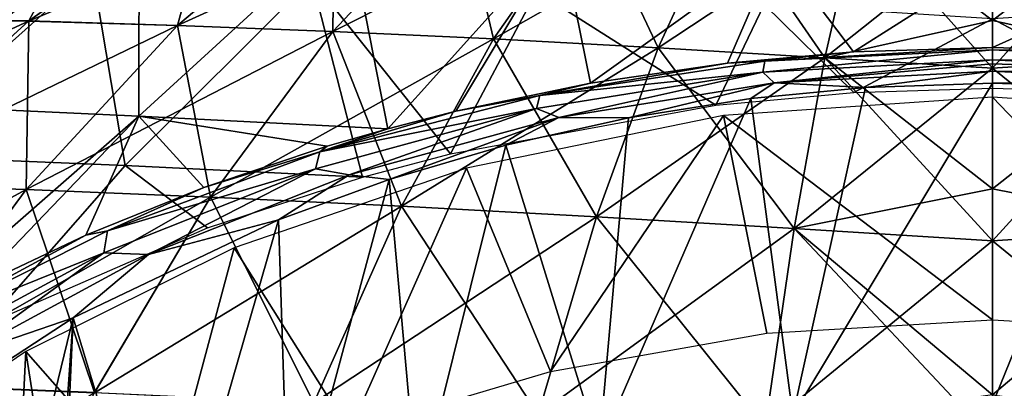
# Model space of a CAD drawing. Header units: millimetres. Extents: x -148 to 148, y -43 to 91.
# Tile 87 of 149: x -36 to 0, y 53 to 67. Entities that reach past the tile are written whole.
import ezdxf

# ---------------------------------------------------------------- set-up
doc = ezdxf.new("R2010")
doc.units = ezdxf.units.MM
doc.header["$LTSCALE"] = 65.185185
for name, color, linetype in [('1', 7, 'CONTINUOUS'), ('179', 7, 'CONTINUOUS'), ('181', 7, 'CONTINUOUS'), ('186', 7, 'CONTINUOUS'), ('187', 7, 'CONTINUOUS'), ('2', 7, 'CONTINUOUS'), ('204', 7, 'CONTINUOUS'), ('206', 7, 'CONTINUOUS'), ('208', 7, 'CONTINUOUS'), ('210', 7, 'CONTINUOUS'), ('268', 7, 'CONTINUOUS'), ('269', 7, 'CONTINUOUS'), ('3', 7, 'CONTINUOUS'), ('4', 7, 'CONTINUOUS')]:
    doc.layers.add(name, color=color, linetype=linetype)

msp = doc.modelspace()

# ---------------------------------------------------------------- linework, layer by layer
at = {"layer": '1', "color": 254, "linetype": 'Continuous', "true_color": 0xb0e0e6}
for points in [[(6.2, 65.407, -39.459), (0, 64.997, -40.179), (5.013, 70.64, -32.026), (6.2, 65.407, -39.459)], [(5.013, 70.64, -32.026), (0, 64.997, -40.179), (0, 66.765, -37.909), (5.013, 70.64, -32.026)], [(0, 70.324, -32.705), (5.013, 70.64, -32.026), (0, 66.765, -37.909), (0, 70.324, -32.705)], [(7.337, 59.085, -46.465), (0, 58.61, -47.184), (6.2, 65.407, -39.459), (7.337, 59.085, -46.465)], [(6.2, 65.407, -39.459), (0, 58.61, -47.184), (0, 60.534, -45.241), (6.2, 65.407, -39.459)], [(0, 64.997, -40.179), (6.2, 65.407, -39.459), (0, 60.534, -45.241), (0, 64.997, -40.179)], [(0, 58.61, -47.184), (7.337, 59.085, -46.465), (0, 52.905, -52.295), (0, 58.61, -47.184)], [(8.414, 51.729, -52.954), (0, 51.229, -53.641), (7.337, 59.085, -46.465), (8.414, 51.729, -52.954)], [(7.337, 59.085, -46.465), (0, 51.229, -53.641), (0, 52.905, -52.295), (7.337, 59.085, -46.465)]]:
    msp.add_3dface(points, dxfattribs=at)
at = {"layer": '179', "color": 7, "linetype": 'Continuous'}
for points in [[(0, 68.878, -56.148), (8.002, 69.388, -55.318), (0, 65.76, -59.449), (0, 68.878, -56.148)], [(0, 65.76, -59.449), (8.002, 69.388, -55.318), (5.216, 65.599, -59.507), (0, 65.76, -59.449)]]:
    msp.add_3dface(points, dxfattribs=at)
at = {"layer": '181', "color": 7, "linetype": 'Continuous'}
for points in [[(-39.106, 71, -47.334), (-31.598, 70.686, -49.976), (-40.706, 63.641, -55.482), (-39.106, 71, -47.334)], [(-40.706, 63.641, -55.482), (-31.598, 70.686, -49.976), (-31.61, 63.228, -58.31), (-40.706, 63.641, -55.482)], [(-31.598, 70.686, -49.976), (-23.867, 70.309, -52.2), (-31.61, 63.228, -58.31), (-31.598, 70.686, -49.976)], [(-31.61, 63.228, -58.31), (-23.867, 70.309, -52.2), (-22.395, 62.755, -60.559), (-31.61, 63.228, -58.31)], [(-23.867, 70.309, -52.2), (-15.98, 69.875, -53.986), (-22.395, 62.755, -60.559), (-23.867, 70.309, -52.2)], [(-22.395, 62.755, -60.559), (-15.98, 69.875, -53.986), (-19.867, 63.404, -60.318), (-22.395, 62.755, -60.559)], [(-19.867, 63.404, -60.318), (-15.98, 69.875, -53.986), (-14.889, 64.441, -59.934), (-19.867, 63.404, -60.318)], [(-15.98, 69.875, -53.986), (-8.001, 69.388, -55.317), (-14.889, 64.441, -59.934), (-15.98, 69.875, -53.986)], [(-14.889, 64.441, -59.934), (-8.001, 69.388, -55.317), (-9.819, 65.186, -59.659), (-14.889, 64.441, -59.934)], [(-9.819, 65.186, -59.659), (-8.001, 69.388, -55.317), (-5.141, 65.603, -59.505), (-9.819, 65.186, -59.659)], [(-8.001, 69.388, -55.317), (0, 68.878, -56.148), (-5.141, 65.603, -59.505), (-8.001, 69.388, -55.317)], [(0, 68.878, -56.148), (0, 65.76, -59.449), (-5.141, 65.603, -59.505), (0, 68.878, -56.148)], [(-40.706, 63.641, -55.482), (-31.61, 63.228, -58.31), (-40.777, 55.197, -63.346), (-40.706, 63.641, -55.482)], [(-40.777, 55.197, -63.346), (-31.61, 63.228, -58.31), (-37.743, 56.839, -62.747), (-40.777, 55.197, -63.346)], [(-37.743, 56.839, -62.747), (-31.61, 63.228, -58.31), (-33.579, 58.812, -62.022), (-37.743, 56.839, -62.747)], [(-33.579, 58.812, -62.022), (-31.61, 63.228, -58.31), (-29.204, 60.575, -61.37), (-33.579, 58.812, -62.022)], [(-31.61, 63.228, -58.31), (-24.634, 62.11, -60.799), (-29.204, 60.575, -61.37), (-31.61, 63.228, -58.31)], [(-31.61, 63.228, -58.31), (-22.395, 62.755, -60.559), (-24.634, 62.11, -60.799), (-31.61, 63.228, -58.31)]]:
    msp.add_3dface(points, dxfattribs=at)
at = {"layer": '186', "color": 7, "linetype": 'Continuous'}
for points in [[(-4.697, 64.287, -60.097), (-7.395, 52.141, -60.807), (-8.944, 63.88, -60.248), (-4.697, 64.287, -60.097)], [(0, 52.558, -60.663), (-7.395, 52.141, -60.807), (0, 64.442, -60.04), (0, 52.558, -60.663)], [(0, 64.442, -60.04), (-7.395, 52.141, -60.807), (-4.697, 64.287, -60.097), (0, 64.442, -60.04)], [(-7.395, 52.141, -60.807), (-14.562, 50.934, -61.226), (-8.944, 63.88, -60.248), (-7.395, 52.141, -60.807)], [(-8.944, 63.88, -60.248), (-14.562, 50.934, -61.226), (-13.481, 63.163, -60.515), (-8.944, 63.88, -60.248)], [(-13.481, 63.163, -60.515), (-14.562, 50.934, -61.226), (-18.016, 62.147, -60.893), (-13.481, 63.163, -60.515)], [(-18.016, 62.147, -60.893), (-21.279, 49.047, -61.88), (-22.335, 60.88, -61.364), (-18.016, 62.147, -60.893)], [(-14.562, 50.934, -61.226), (-21.279, 49.047, -61.88), (-18.016, 62.147, -60.893), (-14.562, 50.934, -61.226)], [(-22.335, 60.88, -61.364), (-26.049, 47.153, -62.515), (-26.443, 59.382, -61.919), (-22.335, 60.88, -61.364)], [(-21.279, 49.047, -61.88), (-26.049, 47.153, -62.515), (-22.335, 60.88, -61.364), (-21.279, 49.047, -61.88)], [(-26.443, 59.382, -61.919), (-30.691, 44.64, -63.29), (-34.048, 55.748, -63.243), (-26.443, 59.382, -61.919)], [(-26.049, 47.153, -62.515), (-30.691, 44.64, -63.29), (-26.443, 59.382, -61.919), (-26.049, 47.153, -62.515)], [(-34.048, 55.748, -63.243), (-38.458, 37.624, -65.039), (-40.887, 51.266, -64.828), (-34.048, 55.748, -63.243)], [(-35.049, 41.353, -64.186), (-38.458, 37.624, -65.039), (-34.048, 55.748, -63.243), (-35.049, 41.353, -64.186)], [(-34.672, 41.686, -64.102), (-35.049, 41.353, -64.186), (-34.048, 55.748, -63.243), (-34.672, 41.686, -64.102)], [(-30.691, 44.64, -63.29), (-34.672, 41.686, -64.102), (-34.048, 55.748, -63.243), (-30.691, 44.64, -63.29)]]:
    msp.add_3dface(points, dxfattribs=at)
at = {"layer": '187', "color": 7, "linetype": 'Continuous'}
for points in [[(0, 52.558, -60.663), (0, 64.442, -60.04), (4.765, 64.284, -60.098), (0, 52.558, -60.663)], [(0, 52.558, -60.663), (4.765, 64.284, -60.098), (7.393, 52.144, -60.807), (0, 52.558, -60.663)]]:
    msp.add_3dface(points, dxfattribs=at)
at = {"layer": '2', "color": 254, "linetype": 'Continuous', "true_color": 0xb0e0e6}
for points in [[(0, 70.324, 32.705), (6.2, 65.408, 39.458), (5.013, 70.64, 32.025), (0, 70.324, 32.705)], [(0, 66.765, 37.909), (6.2, 65.408, 39.458), (0, 70.324, 32.705), (0, 66.765, 37.909)], [(0, 64.997, 40.179), (6.2, 65.408, 39.458), (0, 66.765, 37.909), (0, 64.997, 40.179)], [(0, 64.997, 40.179), (7.337, 59.086, 46.463), (6.2, 65.408, 39.458), (0, 64.997, 40.179)], [(0, 60.534, 45.241), (7.337, 59.086, 46.463), (0, 64.997, 40.179), (0, 60.534, 45.241)], [(0, 58.61, 47.184), (7.337, 59.086, 46.463), (0, 60.534, 45.241), (0, 58.61, 47.184)], [(0, 58.61, 47.184), (8.414, 51.731, 52.953), (7.337, 59.086, 46.463), (0, 58.61, 47.184)], [(0, 52.905, 52.295), (8.414, 51.731, 52.953), (0, 58.61, 47.184), (0, 52.905, 52.295)]]:
    msp.add_3dface(points, dxfattribs=at)
at = {"layer": '204', "color": 7, "linetype": 'Continuous'}
for points in [[(-0.001, 66.826, -54.689), (5.13, 64.097, -57.471), (8.455, 67.358, -53.805), (-0.001, 66.826, -54.689)], [(0, 64.254, -57.415), (5.13, 64.097, -57.471), (-0.001, 66.826, -54.689), (0, 64.254, -57.415)]]:
    msp.add_3dface(points, dxfattribs=at)
at = {"layer": '206', "color": 7, "linetype": 'Continuous'}
for points in [[(0, 55.678, -57.996), (8.379, 55.18, -58.177), (0, 63.923, -57.564), (0, 55.678, -57.996)], [(0, 63.923, -57.564), (8.379, 55.18, -58.177), (9.951, 63.247, -57.819), (0, 63.923, -57.564)]]:
    msp.add_3dface(points, dxfattribs=at)
at = {"layer": '208', "color": 7, "linetype": 'Continuous'}
for points in [[(-41.196, 68.94, -45.098), (-41.025, 61.768, -53.647), (-33.336, 68.652, -47.989), (-41.196, 68.94, -45.098)], [(-41.025, 61.768, -53.647), (-32.113, 61.391, -56.447), (-33.336, 68.652, -47.989), (-41.025, 61.768, -53.647)], [(-33.336, 68.652, -47.989), (-32.113, 61.391, -56.447), (-25.206, 68.288, -50.419), (-33.336, 68.652, -47.989)], [(-32.113, 61.391, -56.447), (-23.325, 60.967, -58.633), (-25.206, 68.288, -50.419), (-32.113, 61.391, -56.447)], [(-23.325, 60.967, -58.633), (-20.075, 61.83, -58.311), (-25.206, 68.288, -50.419), (-23.325, 60.967, -58.633)], [(-25.206, 68.288, -50.419), (-20.075, 61.83, -58.311), (-16.885, 67.855, -52.365), (-25.206, 68.288, -50.419)], [(-20.075, 61.83, -58.311), (-10.242, 63.625, -57.646), (-16.885, 67.855, -52.365), (-20.075, 61.83, -58.311)], [(-16.885, 67.855, -52.365), (-10.242, 63.625, -57.646), (-8.456, 67.358, -53.803), (-16.885, 67.855, -52.365)], [(-10.242, 63.625, -57.646), (-5.134, 64.096, -57.472), (-8.456, 67.358, -53.803), (-10.242, 63.625, -57.646)], [(-5.134, 64.096, -57.472), (-0.001, 66.826, -54.689), (-8.456, 67.358, -53.803), (-5.134, 64.096, -57.472)], [(0, 64.254, -57.415), (-0.001, 66.826, -54.689), (-5.134, 64.096, -57.472), (0, 64.254, -57.415)], [(-32.113, 61.391, -56.447), (-41.025, 61.768, -53.647), (-37.297, 55.489, -60.663), (-32.113, 61.391, -56.447)], [(-29.072, 59.081, -59.336), (-32.113, 61.391, -56.447), (-37.297, 55.489, -60.663), (-29.072, 59.081, -59.336)], [(-23.325, 60.967, -58.633), (-32.113, 61.391, -56.447), (-29.072, 59.081, -59.336), (-23.325, 60.967, -58.633)]]:
    msp.add_3dface(points, dxfattribs=at)
at = {"layer": '210', "color": 7, "linetype": 'Continuous'}
for points in [[(0, 55.678, -57.996), (0, 63.923, -57.564), (-9.959, 63.243, -57.819), (0, 55.678, -57.996)], [(-9.959, 63.243, -57.819), (-19.479, 61.302, -58.551), (-16.363, 53.762, -58.694), (-9.959, 63.243, -57.819)], [(-8.362, 55.179, -58.177), (-9.959, 63.243, -57.819), (-16.363, 53.762, -58.694), (-8.362, 55.179, -58.177)], [(0, 55.678, -57.996), (-9.959, 63.243, -57.819), (-8.362, 55.179, -58.177), (0, 55.678, -57.996)], [(-19.479, 61.302, -58.551), (-28.083, 58.341, -59.663), (-23.813, 51.56, -59.497), (-19.479, 61.302, -58.551)], [(-16.363, 53.762, -58.694), (-19.479, 61.302, -58.551), (-23.813, 51.56, -59.497), (-16.363, 53.762, -58.694)], [(-28.083, 58.341, -59.663), (-35.798, 54.506, -61.077), (-30.672, 48.672, -60.541), (-28.083, 58.341, -59.663)], [(-23.813, 51.56, -59.497), (-28.083, 58.341, -59.663), (-30.672, 48.672, -60.541), (-23.813, 51.56, -59.497)], [(-35.798, 54.506, -61.077), (-42.727, 49.802, -62.758), (-36.247, 45.409, -61.643), (-35.798, 54.506, -61.077)], [(-34.545, 46.533, -61.28), (-35.798, 54.506, -61.077), (-36.247, 45.409, -61.643), (-34.545, 46.533, -61.28)], [(-30.672, 48.672, -60.541), (-35.798, 54.506, -61.077), (-34.545, 46.533, -61.28), (-30.672, 48.672, -60.541)]]:
    msp.add_3dface(points, dxfattribs=at)
at = {"layer": '268', "color": 7, "linetype": 'Continuous'}
for points in [[(0, 65.76, -59.449), (5.216, 65.599, -59.507), (0, 65.685, -59.52), (0, 65.76, -59.449)], [(0, 65.685, -59.52), (5.216, 65.599, -59.507), (8.425, 65.259, -59.679), (0, 65.685, -59.52)], [(0, 65.685, -59.52), (8.425, 65.259, -59.679), (0, 65.313, -59.788), (0, 65.685, -59.52)], [(0, 65.313, -59.788), (8.425, 65.259, -59.679), (8.501, 64.858, -59.963), (0, 65.313, -59.788)], [(0, 65.313, -59.788), (8.501, 64.858, -59.963), (0, 65.156, -59.868), (0, 65.313, -59.788)], [(0, 65.156, -59.868), (8.501, 64.858, -59.963), (0, 64.891, -59.965), (0, 65.156, -59.868)], [(0, 64.442, -60.04), (0, 64.891, -59.965), (8.084, 64.457, -60.131), (0, 64.442, -60.04)], [(0, 64.891, -59.965), (8.501, 64.858, -59.963), (8.084, 64.457, -60.131), (0, 64.891, -59.965)], [(4.765, 64.284, -60.098), (0, 64.442, -60.04), (8.084, 64.457, -60.131), (4.765, 64.284, -60.098)]]:
    msp.add_3dface(points, dxfattribs=at)
at = {"layer": '269', "color": 7, "linetype": 'Continuous'}
for points in [[(-8.425, 65.257, -59.679), (0, 65.685, -59.52), (-8.5, 64.857, -59.963), (-8.425, 65.257, -59.679)], [(0, 65.685, -59.52), (0, 65.313, -59.788), (-8.5, 64.857, -59.963), (0, 65.685, -59.52)], [(-5.141, 65.603, -59.505), (0, 65.76, -59.449), (-8.425, 65.257, -59.679), (-5.141, 65.603, -59.505)], [(0, 65.76, -59.449), (0, 65.685, -59.52), (-8.425, 65.257, -59.679), (0, 65.76, -59.449)], [(-9.819, 65.186, -59.659), (-5.141, 65.603, -59.505), (-8.425, 65.257, -59.679), (-9.819, 65.186, -59.659)], [(0, 65.313, -59.788), (-8.085, 64.455, -60.131), (-8.5, 64.857, -59.963), (0, 65.313, -59.788)], [(0, 65.313, -59.788), (0, 65.156, -59.868), (-8.085, 64.455, -60.131), (0, 65.313, -59.788)], [(-16.757, 63.992, -60.154), (-8.425, 65.257, -59.679), (-8.5, 64.857, -59.963), (-16.757, 63.992, -60.154)], [(-16.757, 63.992, -60.154), (-9.819, 65.186, -59.659), (-8.425, 65.257, -59.679), (-16.757, 63.992, -60.154)], [(-14.889, 64.441, -59.934), (-9.819, 65.186, -59.659), (-16.757, 63.992, -60.154), (-14.889, 64.441, -59.934)], [(0, 65.156, -59.868), (0, 64.891, -59.965), (-8.085, 64.455, -60.131), (0, 65.156, -59.868)], [(-16.891, 63.505, -60.485), (-16.757, 63.992, -60.154), (-8.5, 64.857, -59.963), (-16.891, 63.505, -60.485)], [(-16.062, 63.167, -60.626), (-16.891, 63.505, -60.485), (-8.5, 64.857, -59.963), (-16.062, 63.167, -60.626)], [(-8.085, 64.455, -60.131), (-16.062, 63.167, -60.626), (-8.5, 64.857, -59.963), (-8.085, 64.455, -60.131)], [(0, 64.891, -59.965), (-4.697, 64.287, -60.097), (-8.085, 64.455, -60.131), (0, 64.891, -59.965)], [(0, 64.442, -60.04), (-4.697, 64.287, -60.097), (0, 64.891, -59.965), (0, 64.442, -60.04)], [(-19.867, 63.404, -60.318), (-14.889, 64.441, -59.934), (-16.757, 63.992, -60.154), (-19.867, 63.404, -60.318)], [(-8.085, 64.455, -60.131), (-13.481, 63.163, -60.515), (-16.062, 63.167, -60.626), (-8.085, 64.455, -60.131)], [(-8.944, 63.88, -60.248), (-13.481, 63.163, -60.515), (-8.085, 64.455, -60.131), (-8.944, 63.88, -60.248)], [(-4.697, 64.287, -60.097), (-8.944, 63.88, -60.248), (-8.085, 64.455, -60.131), (-4.697, 64.287, -60.097)], [(-24.906, 61.898, -60.945), (-16.757, 63.992, -60.154), (-16.891, 63.505, -60.485), (-24.906, 61.898, -60.945)], [(-24.906, 61.898, -60.945), (-19.867, 63.404, -60.318), (-16.757, 63.992, -60.154), (-24.906, 61.898, -60.945)], [(-25.063, 61.273, -61.351), (-24.906, 61.898, -60.945), (-16.891, 63.505, -60.485), (-25.063, 61.273, -61.351)], [(-23.821, 61.044, -61.444), (-25.063, 61.273, -61.351), (-16.891, 63.505, -60.485), (-23.821, 61.044, -61.444)], [(-16.062, 63.167, -60.626), (-23.821, 61.044, -61.444), (-16.891, 63.505, -60.485), (-16.062, 63.167, -60.626)], [(-22.395, 62.755, -60.559), (-19.867, 63.404, -60.318), (-24.906, 61.898, -60.945), (-22.395, 62.755, -60.559)], [(-16.062, 63.167, -60.626), (-22.335, 60.88, -61.364), (-23.821, 61.044, -61.444), (-16.062, 63.167, -60.626)], [(-18.016, 62.147, -60.893), (-22.335, 60.88, -61.364), (-16.062, 63.167, -60.626), (-18.016, 62.147, -60.893)], [(-13.481, 63.163, -60.515), (-18.016, 62.147, -60.893), (-16.062, 63.167, -60.626), (-13.481, 63.163, -60.515)], [(-24.634, 62.11, -60.799), (-22.395, 62.755, -60.559), (-24.906, 61.898, -60.945), (-24.634, 62.11, -60.799)], [(-29.204, 60.575, -61.37), (-24.634, 62.11, -60.799), (-24.906, 61.898, -60.945), (-29.204, 60.575, -61.37)], [(-32.777, 58.974, -62.05), (-29.204, 60.575, -61.37), (-24.906, 61.898, -60.945), (-32.777, 58.974, -62.05)], [(-32.777, 58.974, -62.05), (-24.906, 61.898, -60.945), (-25.063, 61.273, -61.351), (-32.777, 58.974, -62.05)], [(-32.901, 58.163, -62.551), (-32.777, 58.974, -62.05), (-25.063, 61.273, -61.351), (-32.901, 58.163, -62.551)], [(-31.252, 58.094, -62.573), (-32.901, 58.163, -62.551), (-25.063, 61.273, -61.351), (-31.252, 58.094, -62.573)], [(-23.821, 61.044, -61.444), (-31.252, 58.094, -62.573), (-25.063, 61.273, -61.351), (-23.821, 61.044, -61.444)], [(-23.821, 61.044, -61.444), (-26.443, 59.382, -61.919), (-31.252, 58.094, -62.573), (-23.821, 61.044, -61.444)], [(-22.335, 60.88, -61.364), (-26.443, 59.382, -61.919), (-23.821, 61.044, -61.444), (-22.335, 60.88, -61.364)], [(-33.579, 58.812, -62.022), (-29.204, 60.575, -61.37), (-32.777, 58.974, -62.05), (-33.579, 58.812, -62.022)], [(-26.443, 59.382, -61.919), (-34.048, 55.748, -63.243), (-31.252, 58.094, -62.573), (-26.443, 59.382, -61.919)], [(-40.255, 55.203, -63.465), (-33.579, 58.812, -62.022), (-32.777, 58.974, -62.05), (-40.255, 55.203, -63.465)], [(-40.255, 55.203, -63.465), (-32.777, 58.974, -62.05), (-32.901, 58.163, -62.551), (-40.255, 55.203, -63.465)], [(-37.743, 56.839, -62.747), (-33.579, 58.812, -62.022), (-40.255, 55.203, -63.465), (-37.743, 56.839, -62.747)], [(-40.273, 54.168, -64.07), (-40.255, 55.203, -63.465), (-32.901, 58.163, -62.551), (-40.273, 54.168, -64.07)], [(-38.227, 54.323, -63.989), (-40.273, 54.168, -64.07), (-32.901, 58.163, -62.551), (-38.227, 54.323, -63.989)], [(-31.252, 58.094, -62.573), (-38.227, 54.323, -63.989), (-32.901, 58.163, -62.551), (-31.252, 58.094, -62.573)], [(-31.252, 58.094, -62.573), (-34.048, 55.748, -63.243), (-38.227, 54.323, -63.989), (-31.252, 58.094, -62.573)], [(-34.048, 55.748, -63.243), (-40.887, 51.266, -64.828), (-38.227, 54.323, -63.989), (-34.048, 55.748, -63.243)]]:
    msp.add_3dface(points, dxfattribs=at)
at = {"layer": '3', "color": 254, "linetype": 'Continuous', "true_color": 0xb0e0e6}
for points in [[(-35.693, 66.742, -30.594), (-40.902, 66.843, -27.893), (-28.811, 71.618, -24.636), (-35.693, 66.742, -30.594)], [(-24.366, 71.505, -26.613), (-35.693, 66.742, -30.594), (-28.811, 71.618, -24.636), (-24.366, 71.505, -26.613)], [(-30.185, 66.579, -33.018), (-35.693, 66.742, -30.594), (-24.366, 71.505, -26.613), (-30.185, 66.579, -33.018)], [(-19.724, 71.347, -28.357), (-30.185, 66.579, -33.018), (-24.366, 71.505, -26.613), (-19.724, 71.347, -28.357)], [(-24.428, 66.357, -35.139), (-30.185, 66.579, -33.018), (-19.724, 71.347, -28.357), (-24.428, 66.357, -35.139)], [(-14.923, 71.146, -29.854), (-24.428, 66.357, -35.139), (-19.724, 71.347, -28.357), (-14.923, 71.146, -29.854)], [(-18.476, 66.082, -36.936), (-24.428, 66.357, -35.139), (-14.923, 71.146, -29.854), (-18.476, 66.082, -36.936)], [(-10.006, 70.904, -31.089), (-18.476, 66.082, -36.936), (-14.923, 71.146, -29.854), (-10.006, 70.904, -31.089)], [(-12.383, 65.757, -38.391), (-18.476, 66.082, -36.936), (-10.006, 70.904, -31.089), (-12.383, 65.757, -38.391)], [(-5.017, 70.624, -32.052), (-12.383, 65.757, -38.391), (-10.006, 70.904, -31.089), (-5.017, 70.624, -32.052)], [(-6.205, 65.386, -39.486), (-12.383, 65.757, -38.391), (-5.017, 70.624, -32.052), (-6.205, 65.386, -39.486)], [(0, 70.324, -32.705), (-6.205, 65.386, -39.486), (-5.017, 70.624, -32.052), (0, 70.324, -32.705)], [(0, 70.324, -32.705), (0, 66.765, -37.909), (-6.205, 65.386, -39.486), (0, 70.324, -32.705)], [(-35.693, 66.742, -30.594), (-48.486, 60.85, -33.124), (-40.902, 66.843, -27.893), (-35.693, 66.742, -30.594)], [(-42.317, 60.712, -36.305), (-48.486, 60.85, -33.124), (-35.693, 66.742, -30.594), (-42.317, 60.712, -36.305)], [(-30.185, 66.579, -33.018), (-42.317, 60.712, -36.305), (-35.693, 66.742, -30.594), (-30.185, 66.579, -33.018)], [(0, 66.765, -37.909), (0, 64.997, -40.179), (-6.205, 65.386, -39.486), (0, 66.765, -37.909)], [(-35.785, 60.501, -39.144), (-42.317, 60.712, -36.305), (-30.185, 66.579, -33.018), (-35.785, 60.501, -39.144)], [(-24.428, 66.357, -35.139), (-35.785, 60.501, -39.144), (-30.185, 66.579, -33.018), (-24.428, 66.357, -35.139)], [(-28.954, 60.223, -41.608), (-35.785, 60.501, -39.144), (-24.428, 66.357, -35.139), (-28.954, 60.223, -41.608)], [(-18.476, 66.082, -36.936), (-28.954, 60.223, -41.608), (-24.428, 66.357, -35.139), (-18.476, 66.082, -36.936)], [(-21.89, 59.886, -43.67), (-28.954, 60.223, -41.608), (-18.476, 66.082, -36.936), (-21.89, 59.886, -43.67)], [(-12.383, 65.757, -38.391), (-21.89, 59.886, -43.67), (-18.476, 66.082, -36.936), (-12.383, 65.757, -38.391)], [(-14.663, 59.495, -45.305), (-21.89, 59.886, -43.67), (-12.383, 65.757, -38.391), (-14.663, 59.495, -45.305)], [(-6.205, 65.386, -39.486), (-14.663, 59.495, -45.305), (-12.383, 65.757, -38.391), (-6.205, 65.386, -39.486)], [(-7.342, 59.057, -46.492), (-14.663, 59.495, -45.305), (-6.205, 65.386, -39.486), (-7.342, 59.057, -46.492)], [(0, 64.997, -40.179), (-7.342, 59.057, -46.492), (-6.205, 65.386, -39.486), (0, 64.997, -40.179)], [(0, 64.997, -40.179), (0, 60.534, -45.241), (-7.342, 59.057, -46.492), (0, 64.997, -40.179)], [(-35.785, 60.501, -39.144), (-48.609, 53.546, -41.669), (-42.317, 60.712, -36.305), (-35.785, 60.501, -39.144)], [(0, 60.534, -45.241), (0, 58.61, -47.184), (-7.342, 59.057, -46.492), (0, 60.534, -45.241)], [(-41.105, 53.298, -44.886), (-48.609, 53.546, -41.669), (-35.785, 60.501, -39.144), (-41.105, 53.298, -44.886)], [(-28.954, 60.223, -41.608), (-41.105, 53.298, -44.886), (-35.785, 60.501, -39.144), (-28.954, 60.223, -41.608)], [(-33.252, 52.98, -47.656), (-41.105, 53.298, -44.886), (-28.954, 60.223, -41.608), (-33.252, 52.98, -47.656)], [(-21.89, 59.886, -43.67), (-33.252, 52.98, -47.656), (-28.954, 60.223, -41.608), (-21.89, 59.886, -43.67)], [(-25.13, 52.603, -49.947), (-33.252, 52.98, -47.656), (-21.89, 59.886, -43.67), (-25.13, 52.603, -49.947)], [(-14.663, 59.495, -45.305), (-25.13, 52.603, -49.947), (-21.89, 59.886, -43.67), (-14.663, 59.495, -45.305)], [(-16.823, 52.175, -51.728), (-25.13, 52.603, -49.947), (-14.663, 59.495, -45.305), (-16.823, 52.175, -51.728)], [(-7.342, 59.057, -46.492), (-16.823, 52.175, -51.728), (-14.663, 59.495, -45.305), (-7.342, 59.057, -46.492)], [(-8.417, 51.705, -52.973), (-16.823, 52.175, -51.728), (-7.342, 59.057, -46.492), (-8.417, 51.705, -52.973)], [(0, 58.61, -47.184), (-8.417, 51.705, -52.973), (-7.342, 59.057, -46.492), (0, 58.61, -47.184)], [(0, 58.61, -47.184), (0, 52.905, -52.295), (-8.417, 51.705, -52.973), (0, 58.61, -47.184)], [(-33.252, 52.98, -47.656), (-46.075, 45.03, -50.137), (-41.105, 53.298, -44.886), (-33.252, 52.98, -47.656)]]:
    msp.add_3dface(points, dxfattribs=at)
at = {"layer": '4', "color": 254, "linetype": 'Continuous', "true_color": 0xb0e0e6}
for points in [[(-40.893, 66.85, 27.886), (-35.686, 66.748, 30.588), (-33.013, 71.688, 22.441), (-40.893, 66.85, 27.886)], [(-33.013, 71.688, 22.441), (-35.686, 66.748, 30.588), (-28.806, 71.621, 24.632), (-33.013, 71.688, 22.441)], [(-35.686, 66.748, 30.588), (-30.18, 66.583, 33.012), (-28.806, 71.621, 24.632), (-35.686, 66.748, 30.588)], [(-28.806, 71.621, 24.632), (-30.18, 66.583, 33.012), (-24.363, 71.507, 26.609), (-28.806, 71.621, 24.632)], [(-30.18, 66.583, 33.012), (-24.425, 66.361, 35.134), (-24.363, 71.507, 26.609), (-30.18, 66.583, 33.012)], [(-24.363, 71.507, 26.609), (-24.425, 66.361, 35.134), (-19.722, 71.349, 28.354), (-24.363, 71.507, 26.609)], [(-24.425, 66.361, 35.134), (-18.474, 66.085, 36.933), (-19.722, 71.349, 28.354), (-24.425, 66.361, 35.134)], [(-19.722, 71.349, 28.354), (-18.474, 66.085, 36.933), (-14.922, 71.148, 29.852), (-19.722, 71.349, 28.354)], [(-18.474, 66.085, 36.933), (-12.382, 65.759, 38.388), (-14.922, 71.148, 29.852), (-18.474, 66.085, 36.933)], [(-14.922, 71.148, 29.852), (-12.382, 65.759, 38.388), (-10.006, 70.905, 31.088), (-14.922, 71.148, 29.852)], [(-12.382, 65.759, 38.388), (-6.204, 65.387, 39.485), (-10.006, 70.905, 31.088), (-12.382, 65.759, 38.388)], [(-10.006, 70.905, 31.088), (-6.204, 65.387, 39.485), (-5.017, 70.624, 32.051), (-10.006, 70.905, 31.088)], [(-6.204, 65.387, 39.485), (0, 64.997, 40.179), (-5.017, 70.624, 32.051), (-6.204, 65.387, 39.485)], [(0, 64.997, 40.179), (0, 66.765, 37.909), (-5.017, 70.624, 32.051), (0, 64.997, 40.179)], [(0, 66.765, 37.909), (0, 70.324, 32.705), (-5.017, 70.624, 32.051), (0, 66.765, 37.909)], [(-40.893, 66.85, 27.886), (-42.309, 60.719, 36.299), (-35.686, 66.748, 30.588), (-40.893, 66.85, 27.886)], [(-42.309, 60.719, 36.299), (-35.78, 60.507, 39.139), (-35.686, 66.748, 30.588), (-42.309, 60.719, 36.299)], [(-35.686, 66.748, 30.588), (-35.78, 60.507, 39.139), (-30.18, 66.583, 33.012), (-35.686, 66.748, 30.588)], [(-35.78, 60.507, 39.139), (-28.951, 60.228, 41.604), (-30.18, 66.583, 33.012), (-35.78, 60.507, 39.139)], [(-30.18, 66.583, 33.012), (-28.951, 60.228, 41.604), (-24.425, 66.361, 35.134), (-30.18, 66.583, 33.012)], [(-28.951, 60.228, 41.604), (-21.888, 59.89, 43.667), (-24.425, 66.361, 35.134), (-28.951, 60.228, 41.604)], [(-24.425, 66.361, 35.134), (-21.888, 59.89, 43.667), (-18.474, 66.085, 36.933), (-24.425, 66.361, 35.134)], [(-21.888, 59.89, 43.667), (-14.662, 59.498, 45.302), (-18.474, 66.085, 36.933), (-21.888, 59.89, 43.667)], [(-18.474, 66.085, 36.933), (-14.662, 59.498, 45.302), (-12.382, 65.759, 38.388), (-18.474, 66.085, 36.933)], [(-14.662, 59.498, 45.302), (-7.342, 59.059, 46.491), (-12.382, 65.759, 38.388), (-14.662, 59.498, 45.302)], [(-12.382, 65.759, 38.388), (-7.342, 59.059, 46.491), (-6.204, 65.387, 39.485), (-12.382, 65.759, 38.388)], [(-7.342, 59.059, 46.491), (0, 58.61, 47.184), (-6.204, 65.387, 39.485), (-7.342, 59.059, 46.491)], [(0, 58.61, 47.184), (0, 60.534, 45.241), (-6.204, 65.387, 39.485), (0, 58.61, 47.184)], [(0, 60.534, 45.241), (0, 64.997, 40.179), (-6.204, 65.387, 39.485), (0, 60.534, 45.241)], [(-42.309, 60.719, 36.299), (-41.1, 53.305, 44.88), (-35.78, 60.507, 39.139), (-42.309, 60.719, 36.299)], [(-41.1, 53.305, 44.88), (-33.249, 52.986, 47.652), (-35.78, 60.507, 39.139), (-41.1, 53.305, 44.88)], [(-35.78, 60.507, 39.139), (-33.249, 52.986, 47.652), (-28.951, 60.228, 41.604), (-35.78, 60.507, 39.139)], [(-33.249, 52.986, 47.652), (-25.128, 52.608, 49.943), (-28.951, 60.228, 41.604), (-33.249, 52.986, 47.652)], [(-28.951, 60.228, 41.604), (-25.128, 52.608, 49.943), (-21.888, 59.89, 43.667), (-28.951, 60.228, 41.604)], [(-25.128, 52.608, 49.943), (-16.822, 52.178, 51.725), (-21.888, 59.89, 43.667), (-25.128, 52.608, 49.943)], [(-21.888, 59.89, 43.667), (-16.822, 52.178, 51.725), (-14.662, 59.498, 45.302), (-21.888, 59.89, 43.667)], [(-16.822, 52.178, 51.725), (-8.417, 51.707, 52.972), (-14.662, 59.498, 45.302), (-16.822, 52.178, 51.725)], [(-14.662, 59.498, 45.302), (-8.417, 51.707, 52.972), (-7.342, 59.059, 46.491), (-14.662, 59.498, 45.302)], [(-8.417, 51.707, 52.972), (0, 51.229, 53.641), (-7.342, 59.059, 46.491), (-8.417, 51.707, 52.972)], [(0, 51.229, 53.641), (0, 52.905, 52.295), (-7.342, 59.059, 46.491), (0, 51.229, 53.641)], [(0, 52.905, 52.295), (0, 58.61, 47.184), (-7.342, 59.059, 46.491), (0, 52.905, 52.295)], [(-41.1, 53.305, 44.88), (-37.265, 44.703, 53.172), (-33.249, 52.986, 47.652), (-41.1, 53.305, 44.88)]]:
    msp.add_3dface(points, dxfattribs=at)

doc.saveas('drawing.dxf')
